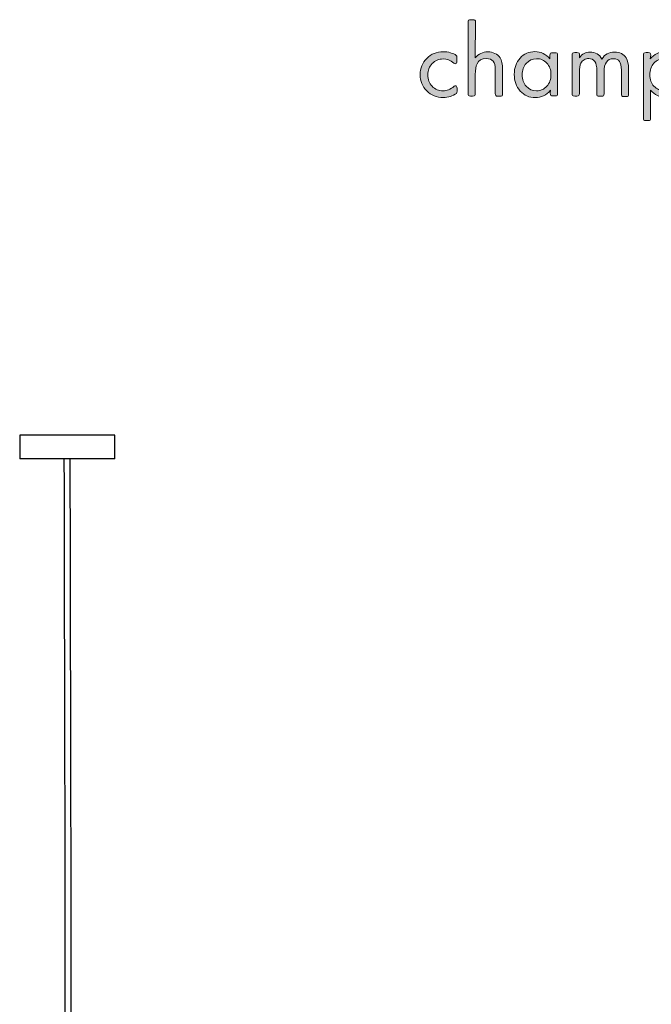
# Model space of a CAD drawing. Header units: inches. Extents: x -2076 to 2647, y -1805 to 2585.
# Tile 7 of 24: x -2022 to -1491, y 1280 to 2109. Entities that reach past the tile are written whole.
import ezdxf

# ---------------------------------------------------------------- set-up
doc = ezdxf.new("R2010")
doc.units = ezdxf.units.IN
doc.header["$MEASUREMENT"] = 0

# ---------------------------------------------------------------- blocks, each defined once
blk = doc.blocks.new('block 213')
at = {"color": 7, "lineweight": 25, "true_color": 0xffffff}
blk.add_lwpolyline([(-2022.19, 1758.86), (-2022.19, 1738.86)], dxfattribs=at)
blk = doc.blocks.new('block 214')
at = {"color": 7, "lineweight": 25, "true_color": 0xffffff}
blk.add_lwpolyline([(-1942.19, 1738.86), (-1942.19, 1758.86)], dxfattribs=at)
blk = doc.blocks.new('block 233')
at = {"color": 7, "lineweight": 25, "true_color": 0xffffff}
blk.add_lwpolyline([(-1982.19, 1738.86), (-2022.19, 1738.86)], dxfattribs=at)
blk = doc.blocks.new('block 234')
at = {"color": 7, "lineweight": 25, "true_color": 0xffffff}
blk.add_lwpolyline([(-1982.19, 1758.86), (-2022.19, 1758.86)], dxfattribs=at)
blk = doc.blocks.new('block 235')
at = {"color": 7, "lineweight": 25, "true_color": 0xffffff}
blk.add_lwpolyline([(-1942.19, 1738.86), (-1982.19, 1738.86)], dxfattribs=at)
blk = doc.blocks.new('block 236')
at = {"color": 7, "lineweight": 25, "true_color": 0xffffff}
blk.add_lwpolyline([(-1942.19, 1758.86), (-1982.19, 1758.86)], dxfattribs=at)
blk = doc.blocks.new('block 240')
at = {"color": 7, "lineweight": 25, "true_color": 0xffffff}
for points in [[(-1984.08, 1477.65), (-1984.2, 1524.37), (-1984.32, 1571.08), (-1984.42, 1617.8), (-1984.5, 1658.15), (-1984.58, 1698.51), (-1984.65, 1738.86)], [(-1984, 1195.71), (-1983.97, 1242.32), (-1983.95, 1288.93), (-1983.96, 1335.54), (-1983.97, 1382.92), (-1984.01, 1430.29), (-1984.08, 1477.66)]]:
    blk.add_open_spline(points, degree=3, knots=[0, 0, 0, 0, 1, 1, 1, 2, 2, 2, 2], dxfattribs=at)
blk = doc.blocks.new('block 241')
at = {"color": 7, "lineweight": 25, "true_color": 0xffffff}
for points in [[(-1979.08, 1477.66), (-1979.2, 1524.38), (-1979.32, 1571.1), (-1979.42, 1617.81), (-1979.5, 1658.16), (-1979.58, 1698.51), (-1979.65, 1738.86)], [(-1979, 1195.71), (-1978.97, 1242.32), (-1978.95, 1288.93), (-1978.96, 1335.55), (-1978.97, 1382.92), (-1979.01, 1430.29), (-1979.08, 1477.66)]]:
    blk.add_open_spline(points, degree=3, knots=[0, 0, 0, 0, 1, 1, 1, 2, 2, 2, 2], dxfattribs=at)
blk = doc.blocks.new('block 416')
at = {"true_color": 0xffffff}
h = blk.add_hatch(color=7, dxfattribs=at)
h.dxf.hatch_style = 2
edge = h.paths.add_edge_path()
edge.add_spline(control_points=[(-1638.78, 2076.38), (-1635.96, 2079.82), (-1632.43, 2081.5), (-1628.28, 2081.5), (-1626.08, 2081.5), (-1624.05, 2081.06), (-1622.2, 2080.17), (-1620.35, 2079.29), (-1618.94, 2078.06), (-1617.96, 2076.56), (-1616.55, 2074.35), (-1615.85, 2071.09), (-1615.85, 2066.77), (-1615.85, 2066.77), (-1615.85, 2046.4), (-1615.85, 2046.4), (-1615.85, 2045.43), (-1615.94, 2044.81), (-1616.2, 2044.54), (-1616.47, 2044.28), (-1617.08, 2044.19), (-1618.05, 2044.19), (-1618.05, 2044.19), (-1619.73, 2044.19), (-1619.73, 2044.19), (-1620.7, 2044.19), (-1621.32, 2044.37), (-1621.58, 2044.63), (-1621.85, 2044.9), (-1621.93, 2045.51), (-1621.93, 2046.48), (-1621.93, 2046.48), (-1621.93, 2066.42), (-1621.93, 2066.42), (-1621.93, 2069.77), (-1622.55, 2072.15), (-1623.7, 2073.65), (-1624.84, 2075.15), (-1626.78, 2075.85), (-1629.52, 2075.85), (-1633.31, 2075.85), (-1635.87, 2074.44), (-1637.28, 2071.53), (-1638.25, 2069.5), (-1638.78, 2066.5), (-1638.78, 2062.45), (-1638.78, 2062.45), (-1638.78, 2046.48), (-1638.78, 2046.48), (-1638.78, 2045.51), (-1638.87, 2044.9), (-1639.13, 2044.63), (-1639.4, 2044.37), (-1640.01, 2044.28), (-1640.98, 2044.28), (-1640.98, 2044.28), (-1642.66, 2044.28), (-1642.66, 2044.28), (-1643.63, 2044.28), (-1644.25, 2044.46), (-1644.51, 2044.72), (-1644.78, 2044.98), (-1644.86, 2045.6), (-1644.86, 2046.57), (-1644.86, 2046.57), (-1644.86, 2106.28), (-1644.86, 2106.28), (-1644.86, 2107.25), (-1644.69, 2107.87), (-1644.42, 2108.13), (-1644.16, 2108.4), (-1643.54, 2108.57), (-1642.57, 2108.57), (-1642.57, 2108.57), (-1640.9, 2108.57), (-1640.9, 2108.57), (-1639.93, 2108.57), (-1639.31, 2108.48), (-1639.04, 2108.22), (-1638.78, 2107.96), (-1638.6, 2107.34), (-1638.6, 2106.37), (-1638.6, 2106.37), (-1638.78, 2076.38), (-1638.78, 2076.38)], knot_values=[0, 0, 0, 0, 1, 1, 1, 2, 2, 2, 3, 3, 3, 4, 4, 4, 5, 5, 5, 6, 6, 6, 7, 7, 7, 8, 8, 8, 9, 9, 9, 10, 10, 10, 11, 11, 11, 12, 12, 12, 13, 13, 13, 14, 14, 14, 15, 15, 15, 16, 16, 16, 17, 17, 17, 18, 18, 18, 19, 19, 19, 20, 20, 20, 21, 21, 21, 22, 22, 22, 23, 23, 23, 24, 24, 24, 25, 25, 25, 26, 26, 26, 27, 27, 27, 28, 28, 28, 28], degree=3, periodic=1)
h = blk.add_hatch(color=7, dxfattribs=at)
h.dxf.hatch_style = 2
edge = h.paths.add_edge_path()
edge.add_spline(control_points=[(-1654.3, 2073.65), (-1654.3, 2072.24), (-1654.74, 2071.53), (-1655.71, 2071.53), (-1655.98, 2071.53), (-1656.33, 2071.71), (-1656.77, 2072.06), (-1659.77, 2074.35), (-1662.77, 2075.5), (-1665.77, 2075.5), (-1669.47, 2075.5), (-1672.56, 2074.18), (-1675.03, 2071.62), (-1677.5, 2069.06), (-1678.73, 2065.89), (-1678.73, 2062.09), (-1678.73, 2058.21), (-1677.5, 2055.04), (-1675.03, 2052.48), (-1672.56, 2049.92), (-1669.47, 2048.69), (-1665.85, 2048.69), (-1662.77, 2048.69), (-1659.68, 2049.92), (-1656.59, 2052.48), (-1656.15, 2052.75), (-1655.8, 2052.92), (-1655.54, 2052.92), (-1654.57, 2052.92), (-1654.12, 2052.22), (-1654.12, 2050.89), (-1654.12, 2050.89), (-1654.12, 2048.42), (-1654.12, 2048.42), (-1654.12, 2047.45), (-1654.3, 2046.84), (-1654.65, 2046.57), (-1657.74, 2044.19), (-1661.45, 2043.04), (-1665.77, 2043.04), (-1671.32, 2043.04), (-1675.91, 2044.9), (-1679.61, 2048.6), (-1683.32, 2052.31), (-1685.17, 2056.89), (-1685.17, 2062.27), (-1685.17, 2067.74), (-1683.32, 2072.33), (-1679.61, 2076.03), (-1675.91, 2079.73), (-1671.23, 2081.59), (-1665.68, 2081.59), (-1663.74, 2081.59), (-1661.71, 2081.32), (-1659.59, 2080.7), (-1657.48, 2080.09), (-1655.89, 2079.38), (-1654.74, 2078.5), (-1654.39, 2078.23), (-1654.21, 2077.62), (-1654.21, 2076.65), (-1654.21, 2076.65), (-1654.3, 2073.65), (-1654.3, 2073.65)], knot_values=[0, 0, 0, 0, 1, 1, 1, 2, 2, 2, 3, 3, 3, 4, 4, 4, 5, 5, 5, 6, 6, 6, 7, 7, 7, 8, 8, 8, 9, 9, 9, 10, 10, 10, 11, 11, 11, 12, 12, 12, 13, 13, 13, 14, 14, 14, 15, 15, 15, 16, 16, 16, 17, 17, 17, 18, 18, 18, 19, 19, 19, 20, 20, 20, 21, 21, 21, 21], degree=3, periodic=1)
h = blk.add_hatch(color=7, dxfattribs=at)
h.dxf.hatch_style = 2
edge = h.paths.add_edge_path()
edge.add_spline(control_points=[(-1575.54, 2049.13), (-1578.98, 2044.98), (-1583.22, 2042.96), (-1588.24, 2042.96), (-1593.36, 2042.96), (-1597.59, 2044.81), (-1600.94, 2048.51), (-1604.3, 2052.22), (-1605.97, 2056.89), (-1605.97, 2062.54), (-1605.97, 2068.09), (-1604.3, 2072.68), (-1601.03, 2076.29), (-1597.77, 2079.91), (-1593.62, 2081.67), (-1588.6, 2081.67), (-1583.57, 2081.67), (-1579.34, 2079.65), (-1575.9, 2075.59), (-1575.9, 2075.59), (-1575.9, 2078.5), (-1575.9, 2078.5), (-1575.9, 2079.47), (-1575.72, 2080.09), (-1575.46, 2080.35), (-1575.19, 2080.62), (-1574.49, 2080.79), (-1573.43, 2080.79), (-1573.43, 2080.79), (-1571.75, 2080.79), (-1571.75, 2080.79), (-1570.78, 2080.79), (-1570.16, 2080.7), (-1569.9, 2080.44), (-1569.63, 2080.17), (-1569.46, 2079.56), (-1569.46, 2078.59), (-1569.46, 2078.59), (-1569.46, 2046.57), (-1569.46, 2046.57), (-1569.46, 2045.6), (-1569.55, 2044.98), (-1569.81, 2044.72), (-1570.08, 2044.46), (-1570.69, 2044.37), (-1571.66, 2044.37), (-1571.66, 2044.37), (-1573.34, 2044.37), (-1573.34, 2044.37), (-1574.4, 2044.37), (-1575.01, 2044.54), (-1575.28, 2044.81), (-1575.54, 2045.07), (-1575.63, 2045.69), (-1575.63, 2046.66), (-1575.63, 2046.66), (-1575.54, 2049.13), (-1575.54, 2049.13)], knot_values=[0, 0, 0, 0, 1, 1, 1, 2, 2, 2, 3, 3, 3, 4, 4, 4, 5, 5, 5, 6, 6, 6, 7, 7, 7, 8, 8, 8, 9, 9, 9, 10, 10, 10, 11, 11, 11, 12, 12, 12, 13, 13, 13, 14, 14, 14, 15, 15, 15, 16, 16, 16, 17, 17, 17, 18, 18, 18, 19, 19, 19, 19], degree=3, periodic=1)
edge = h.paths.add_edge_path()
edge.add_spline(control_points=[(-1587.36, 2075.59), (-1590.8, 2075.59), (-1593.62, 2074.35), (-1595.92, 2071.8), (-1598.21, 2069.24), (-1599.36, 2065.98), (-1599.36, 2062.01), (-1599.36, 2058.21), (-1598.21, 2055.04), (-1595.92, 2052.48), (-1593.62, 2049.92), (-1590.71, 2048.69), (-1587.27, 2048.69), (-1583.75, 2048.69), (-1580.84, 2050.01), (-1578.54, 2052.57), (-1576.25, 2055.13), (-1575.1, 2058.39), (-1575.1, 2062.36), (-1575.1, 2066.33), (-1576.25, 2069.59), (-1578.54, 2072.06), (-1580.84, 2074.53), (-1583.75, 2075.76), (-1587.36, 2075.76), (-1587.36, 2075.76), (-1587.36, 2075.59), (-1587.36, 2075.59)], knot_values=[0, 0, 0, 0, 1, 1, 1, 2, 2, 2, 3, 3, 3, 4, 4, 4, 5, 5, 5, 6, 6, 6, 7, 7, 7, 8, 8, 8, 9, 9, 9, 9], degree=3, periodic=1)
h = blk.add_hatch(color=7, dxfattribs=at)
h.dxf.hatch_style = 2
edge = h.paths.add_edge_path()
edge.add_spline(control_points=[(-1551.2, 2076.47), (-1548.82, 2079.73), (-1545.82, 2081.32), (-1542.21, 2081.32), (-1537.71, 2081.32), (-1534.36, 2079.38), (-1532.15, 2075.41), (-1529.95, 2079.38), (-1526.42, 2081.32), (-1521.57, 2081.32), (-1517.07, 2081.32), (-1513.81, 2079.65), (-1511.78, 2076.38), (-1510.46, 2074.18), (-1509.75, 2071.09), (-1509.75, 2067.03), (-1509.75, 2067.03), (-1509.75, 2046.13), (-1509.75, 2046.13), (-1509.75, 2045.16), (-1509.84, 2044.54), (-1510.1, 2044.28), (-1510.37, 2044.01), (-1510.99, 2043.93), (-1511.96, 2043.93), (-1511.96, 2043.93), (-1513.63, 2043.93), (-1513.63, 2043.93), (-1514.6, 2043.93), (-1515.22, 2044.1), (-1515.48, 2044.37), (-1515.75, 2044.63), (-1515.84, 2045.25), (-1515.84, 2046.22), (-1515.84, 2046.22), (-1515.84, 2066.15), (-1515.84, 2066.15), (-1515.84, 2069.5), (-1516.37, 2071.97), (-1517.43, 2073.47), (-1518.48, 2074.97), (-1520.16, 2075.76), (-1522.54, 2075.76), (-1527.74, 2075.76), (-1530.39, 2071.97), (-1530.39, 2064.3), (-1530.39, 2064.3), (-1530.39, 2046.31), (-1530.39, 2046.31), (-1530.39, 2045.34), (-1530.48, 2044.72), (-1530.74, 2044.46), (-1531.01, 2044.19), (-1531.62, 2044.1), (-1532.59, 2044.1), (-1532.59, 2044.1), (-1534.27, 2044.1), (-1534.27, 2044.1), (-1535.24, 2044.1), (-1535.86, 2044.28), (-1536.12, 2044.54), (-1536.39, 2044.81), (-1536.48, 2045.43), (-1536.48, 2046.4), (-1536.48, 2046.4), (-1536.48, 2065.8), (-1536.48, 2065.8), (-1536.48, 2072.5), (-1538.77, 2075.85), (-1543.27, 2075.85), (-1544.59, 2075.85), (-1545.91, 2075.5), (-1547.15, 2074.79), (-1548.38, 2074.09), (-1549.26, 2073.12), (-1549.88, 2071.97), (-1550.76, 2070.21), (-1551.2, 2067.56), (-1551.2, 2064.12), (-1551.2, 2064.12), (-1551.2, 2046.48), (-1551.2, 2046.48), (-1551.2, 2045.51), (-1551.29, 2044.9), (-1551.56, 2044.63), (-1551.82, 2044.37), (-1552.44, 2044.28), (-1553.41, 2044.28), (-1553.41, 2044.28), (-1555.08, 2044.28), (-1555.08, 2044.28), (-1556.05, 2044.28), (-1556.67, 2044.46), (-1556.94, 2044.72), (-1557.2, 2044.98), (-1557.29, 2045.6), (-1557.29, 2046.57), (-1557.29, 2046.57), (-1557.29, 2078.59), (-1557.29, 2078.59), (-1557.29, 2079.56), (-1557.11, 2080.17), (-1556.85, 2080.44), (-1556.58, 2080.7), (-1555.97, 2080.88), (-1555, 2080.88), (-1555, 2080.88), (-1553.32, 2080.88), (-1553.32, 2080.88), (-1552.35, 2080.88), (-1551.73, 2080.79), (-1551.47, 2080.53), (-1551.2, 2080.26), (-1551.03, 2079.65), (-1551.03, 2078.68), (-1551.03, 2078.68), (-1551.2, 2076.47), (-1551.2, 2076.47)], knot_values=[0, 0, 0, 0, 1, 1, 1, 2, 2, 2, 3, 3, 3, 4, 4, 4, 5, 5, 5, 6, 6, 6, 7, 7, 7, 8, 8, 8, 9, 9, 9, 10, 10, 10, 11, 11, 11, 12, 12, 12, 13, 13, 13, 14, 14, 14, 15, 15, 15, 16, 16, 16, 17, 17, 17, 18, 18, 18, 19, 19, 19, 20, 20, 20, 21, 21, 21, 22, 22, 22, 23, 23, 23, 24, 24, 24, 25, 25, 25, 26, 26, 26, 27, 27, 27, 28, 28, 28, 29, 29, 29, 30, 30, 30, 31, 31, 31, 32, 32, 32, 33, 33, 33, 34, 34, 34, 35, 35, 35, 36, 36, 36, 37, 37, 37, 38, 38, 38, 39, 39, 39, 39], degree=3, periodic=1)
h = blk.add_hatch(color=7, dxfattribs=at)
h.dxf.hatch_style = 2
edge = h.paths.add_edge_path()
edge.add_spline(control_points=[(-1491.58, 2075.59), (-1488.06, 2079.65), (-1483.82, 2081.67), (-1478.88, 2081.67), (-1473.77, 2081.67), (-1469.54, 2079.82), (-1466.18, 2076.12), (-1462.83, 2072.41), (-1461.16, 2067.83), (-1461.16, 2062.27), (-1461.16, 2056.71), (-1462.83, 2052.13), (-1466.1, 2048.51), (-1469.36, 2044.9), (-1473.5, 2043.13), (-1478.53, 2043.13), (-1483.56, 2043.13), (-1487.79, 2045.16), (-1491.23, 2049.31), (-1491.23, 2049.31), (-1491.23, 2025.85), (-1491.23, 2025.85), (-1491.23, 2024.88), (-1491.32, 2024.26), (-1491.58, 2023.99), (-1491.85, 2023.73), (-1492.47, 2023.64), (-1493.44, 2023.64), (-1493.44, 2023.64), (-1495.11, 2023.64), (-1495.11, 2023.64), (-1496.08, 2023.64), (-1496.7, 2023.82), (-1496.96, 2024.08), (-1497.23, 2024.35), (-1497.32, 2024.96), (-1497.32, 2025.93), (-1497.32, 2025.93), (-1497.32, 2078.59), (-1497.32, 2078.59), (-1497.32, 2079.56), (-1497.14, 2080.17), (-1496.88, 2080.44), (-1496.61, 2080.7), (-1495.99, 2080.88), (-1495.02, 2080.88), (-1495.02, 2080.88), (-1493.35, 2080.88), (-1493.35, 2080.88), (-1492.38, 2080.88), (-1491.76, 2080.79), (-1491.5, 2080.53), (-1491.23, 2080.26), (-1491.06, 2079.65), (-1491.06, 2078.68), (-1491.06, 2078.68), (-1491.58, 2075.59), (-1491.58, 2075.59)], knot_values=[0, 0, 0, 0, 1, 1, 1, 2, 2, 2, 3, 3, 3, 4, 4, 4, 5, 5, 5, 6, 6, 6, 7, 7, 7, 8, 8, 8, 9, 9, 9, 10, 10, 10, 11, 11, 11, 12, 12, 12, 13, 13, 13, 14, 14, 14, 15, 15, 15, 16, 16, 16, 17, 17, 17, 18, 18, 18, 19, 19, 19, 19], degree=3, periodic=1)
edge = h.paths.add_edge_path()
edge.add_spline(control_points=[(-1479.68, 2075.85), (-1483.21, 2075.85), (-1486.12, 2074.53), (-1488.41, 2071.97), (-1490.7, 2069.41), (-1491.85, 2066.15), (-1491.85, 2062.18), (-1491.85, 2058.21), (-1490.7, 2055.04), (-1488.41, 2052.57), (-1486.12, 2050.1), (-1483.12, 2048.87), (-1479.5, 2048.87), (-1476.06, 2048.87), (-1473.24, 2050.19), (-1471.04, 2052.75), (-1468.83, 2055.3), (-1467.68, 2058.57), (-1467.68, 2062.54), (-1467.68, 2066.33), (-1468.83, 2069.5), (-1471.12, 2072.06), (-1473.42, 2074.62), (-1476.33, 2075.94), (-1479.77, 2075.94), (-1479.77, 2075.94), (-1479.68, 2075.85), (-1479.68, 2075.85)], knot_values=[0, 0, 0, 0, 1, 1, 1, 2, 2, 2, 3, 3, 3, 4, 4, 4, 5, 5, 5, 6, 6, 6, 7, 7, 7, 8, 8, 8, 9, 9, 9, 9], degree=3, periodic=1)
at = {"lineweight": 0}
for points, knots in [([(-1638.78, 2076.38), (-1635.96, 2079.82), (-1632.43, 2081.5), (-1628.28, 2081.5), (-1626.08, 2081.5), (-1624.05, 2081.06), (-1622.2, 2080.17), (-1620.35, 2079.29), (-1618.94, 2078.06), (-1617.96, 2076.56), (-1616.55, 2074.35), (-1615.85, 2071.09), (-1615.85, 2066.77), (-1615.85, 2066.77), (-1615.85, 2046.4), (-1615.85, 2046.4), (-1615.85, 2045.43), (-1615.94, 2044.81), (-1616.2, 2044.54), (-1616.47, 2044.28), (-1617.08, 2044.19), (-1618.05, 2044.19), (-1618.05, 2044.19), (-1619.73, 2044.19), (-1619.73, 2044.19), (-1620.7, 2044.19), (-1621.32, 2044.37), (-1621.58, 2044.63), (-1621.85, 2044.9), (-1621.93, 2045.51), (-1621.93, 2046.48), (-1621.93, 2046.48), (-1621.93, 2066.42), (-1621.93, 2066.42), (-1621.93, 2069.77), (-1622.55, 2072.15), (-1623.7, 2073.65), (-1624.84, 2075.15), (-1626.78, 2075.85), (-1629.52, 2075.85), (-1633.31, 2075.85), (-1635.87, 2074.44), (-1637.28, 2071.53), (-1638.25, 2069.5), (-1638.78, 2066.5), (-1638.78, 2062.45), (-1638.78, 2062.45), (-1638.78, 2046.48), (-1638.78, 2046.48), (-1638.78, 2045.51), (-1638.87, 2044.9), (-1639.13, 2044.63), (-1639.4, 2044.37), (-1640.01, 2044.28), (-1640.98, 2044.28), (-1640.98, 2044.28), (-1642.66, 2044.28), (-1642.66, 2044.28), (-1643.63, 2044.28), (-1644.25, 2044.46), (-1644.51, 2044.72), (-1644.78, 2044.98), (-1644.86, 2045.6), (-1644.86, 2046.57), (-1644.86, 2046.57), (-1644.86, 2106.28), (-1644.86, 2106.28), (-1644.86, 2107.25), (-1644.69, 2107.87), (-1644.42, 2108.13), (-1644.16, 2108.4), (-1643.54, 2108.57), (-1642.57, 2108.57), (-1642.57, 2108.57), (-1640.9, 2108.57), (-1640.9, 2108.57), (-1639.93, 2108.57), (-1639.31, 2108.48), (-1639.04, 2108.22), (-1638.78, 2107.96), (-1638.6, 2107.34), (-1638.6, 2106.37), (-1638.6, 2106.37), (-1638.78, 2076.38), (-1638.78, 2076.38)], [0, 0, 0, 0, 1, 1, 1, 2, 2, 2, 3, 3, 3, 4, 4, 4, 5, 5, 5, 6, 6, 6, 7, 7, 7, 8, 8, 8, 9, 9, 9, 10, 10, 10, 11, 11, 11, 12, 12, 12, 13, 13, 13, 14, 14, 14, 15, 15, 15, 16, 16, 16, 17, 17, 17, 18, 18, 18, 19, 19, 19, 20, 20, 20, 21, 21, 21, 22, 22, 22, 23, 23, 23, 24, 24, 24, 25, 25, 25, 26, 26, 26, 27, 27, 27, 28, 28, 28, 28]), ([(-1654.3, 2073.65), (-1654.3, 2072.24), (-1654.74, 2071.53), (-1655.71, 2071.53), (-1655.98, 2071.53), (-1656.33, 2071.71), (-1656.77, 2072.06), (-1659.77, 2074.35), (-1662.77, 2075.5), (-1665.77, 2075.5), (-1669.47, 2075.5), (-1672.56, 2074.18), (-1675.03, 2071.62), (-1677.5, 2069.06), (-1678.73, 2065.89), (-1678.73, 2062.09), (-1678.73, 2058.21), (-1677.5, 2055.04), (-1675.03, 2052.48), (-1672.56, 2049.92), (-1669.47, 2048.69), (-1665.85, 2048.69), (-1662.77, 2048.69), (-1659.68, 2049.92), (-1656.59, 2052.48), (-1656.15, 2052.75), (-1655.8, 2052.92), (-1655.54, 2052.92), (-1654.57, 2052.92), (-1654.12, 2052.22), (-1654.12, 2050.89), (-1654.12, 2050.89), (-1654.12, 2048.42), (-1654.12, 2048.42), (-1654.12, 2047.45), (-1654.3, 2046.84), (-1654.65, 2046.57), (-1657.74, 2044.19), (-1661.45, 2043.04), (-1665.77, 2043.04), (-1671.32, 2043.04), (-1675.91, 2044.9), (-1679.61, 2048.6), (-1683.32, 2052.31), (-1685.17, 2056.89), (-1685.17, 2062.27), (-1685.17, 2067.74), (-1683.32, 2072.33), (-1679.61, 2076.03), (-1675.91, 2079.73), (-1671.23, 2081.59), (-1665.68, 2081.59), (-1663.74, 2081.59), (-1661.71, 2081.32), (-1659.59, 2080.7), (-1657.48, 2080.09), (-1655.89, 2079.38), (-1654.74, 2078.5), (-1654.39, 2078.23), (-1654.21, 2077.62), (-1654.21, 2076.65), (-1654.21, 2076.65), (-1654.3, 2073.65), (-1654.3, 2073.65)], [0, 0, 0, 0, 1, 1, 1, 2, 2, 2, 3, 3, 3, 4, 4, 4, 5, 5, 5, 6, 6, 6, 7, 7, 7, 8, 8, 8, 9, 9, 9, 10, 10, 10, 11, 11, 11, 12, 12, 12, 13, 13, 13, 14, 14, 14, 15, 15, 15, 16, 16, 16, 17, 17, 17, 18, 18, 18, 19, 19, 19, 20, 20, 20, 21, 21, 21, 21]), ([(-1575.54, 2049.13), (-1578.98, 2044.98), (-1583.22, 2042.96), (-1588.24, 2042.96), (-1593.36, 2042.96), (-1597.59, 2044.81), (-1600.94, 2048.51), (-1604.3, 2052.22), (-1605.97, 2056.89), (-1605.97, 2062.54), (-1605.97, 2068.09), (-1604.3, 2072.68), (-1601.03, 2076.29), (-1597.77, 2079.91), (-1593.62, 2081.67), (-1588.6, 2081.67), (-1583.57, 2081.67), (-1579.34, 2079.65), (-1575.9, 2075.59), (-1575.9, 2075.59), (-1575.9, 2078.5), (-1575.9, 2078.5), (-1575.9, 2079.47), (-1575.72, 2080.09), (-1575.46, 2080.35), (-1575.19, 2080.62), (-1574.49, 2080.79), (-1573.43, 2080.79), (-1573.43, 2080.79), (-1571.75, 2080.79), (-1571.75, 2080.79), (-1570.78, 2080.79), (-1570.16, 2080.7), (-1569.9, 2080.44), (-1569.63, 2080.17), (-1569.46, 2079.56), (-1569.46, 2078.59), (-1569.46, 2078.59), (-1569.46, 2046.57), (-1569.46, 2046.57), (-1569.46, 2045.6), (-1569.55, 2044.98), (-1569.81, 2044.72), (-1570.08, 2044.46), (-1570.69, 2044.37), (-1571.66, 2044.37), (-1571.66, 2044.37), (-1573.34, 2044.37), (-1573.34, 2044.37), (-1574.4, 2044.37), (-1575.01, 2044.54), (-1575.28, 2044.81), (-1575.54, 2045.07), (-1575.63, 2045.69), (-1575.63, 2046.66), (-1575.63, 2046.66), (-1575.54, 2049.13), (-1575.54, 2049.13)], [0, 0, 0, 0, 1, 1, 1, 2, 2, 2, 3, 3, 3, 4, 4, 4, 5, 5, 5, 6, 6, 6, 7, 7, 7, 8, 8, 8, 9, 9, 9, 10, 10, 10, 11, 11, 11, 12, 12, 12, 13, 13, 13, 14, 14, 14, 15, 15, 15, 16, 16, 16, 17, 17, 17, 18, 18, 18, 19, 19, 19, 19]), ([(-1551.2, 2076.47), (-1548.82, 2079.73), (-1545.82, 2081.32), (-1542.21, 2081.32), (-1537.71, 2081.32), (-1534.36, 2079.38), (-1532.15, 2075.41), (-1529.95, 2079.38), (-1526.42, 2081.32), (-1521.57, 2081.32), (-1517.07, 2081.32), (-1513.81, 2079.65), (-1511.78, 2076.38), (-1510.46, 2074.18), (-1509.75, 2071.09), (-1509.75, 2067.03), (-1509.75, 2067.03), (-1509.75, 2046.13), (-1509.75, 2046.13), (-1509.75, 2045.16), (-1509.84, 2044.54), (-1510.1, 2044.28), (-1510.37, 2044.01), (-1510.99, 2043.93), (-1511.96, 2043.93), (-1511.96, 2043.93), (-1513.63, 2043.93), (-1513.63, 2043.93), (-1514.6, 2043.93), (-1515.22, 2044.1), (-1515.48, 2044.37), (-1515.75, 2044.63), (-1515.84, 2045.25), (-1515.84, 2046.22), (-1515.84, 2046.22), (-1515.84, 2066.15), (-1515.84, 2066.15), (-1515.84, 2069.5), (-1516.37, 2071.97), (-1517.43, 2073.47), (-1518.48, 2074.97), (-1520.16, 2075.76), (-1522.54, 2075.76), (-1527.74, 2075.76), (-1530.39, 2071.97), (-1530.39, 2064.3), (-1530.39, 2064.3), (-1530.39, 2046.31), (-1530.39, 2046.31), (-1530.39, 2045.34), (-1530.48, 2044.72), (-1530.74, 2044.46), (-1531.01, 2044.19), (-1531.62, 2044.1), (-1532.59, 2044.1), (-1532.59, 2044.1), (-1534.27, 2044.1), (-1534.27, 2044.1), (-1535.24, 2044.1), (-1535.86, 2044.28), (-1536.12, 2044.54), (-1536.39, 2044.81), (-1536.48, 2045.43), (-1536.48, 2046.4), (-1536.48, 2046.4), (-1536.48, 2065.8), (-1536.48, 2065.8), (-1536.48, 2072.5), (-1538.77, 2075.85), (-1543.27, 2075.85), (-1544.59, 2075.85), (-1545.91, 2075.5), (-1547.15, 2074.79), (-1548.38, 2074.09), (-1549.26, 2073.12), (-1549.88, 2071.97), (-1550.76, 2070.21), (-1551.2, 2067.56), (-1551.2, 2064.12), (-1551.2, 2064.12), (-1551.2, 2046.48), (-1551.2, 2046.48), (-1551.2, 2045.51), (-1551.29, 2044.9), (-1551.56, 2044.63), (-1551.82, 2044.37), (-1552.44, 2044.28), (-1553.41, 2044.28), (-1553.41, 2044.28), (-1555.08, 2044.28), (-1555.08, 2044.28), (-1556.05, 2044.28), (-1556.67, 2044.46), (-1556.94, 2044.72), (-1557.2, 2044.98), (-1557.29, 2045.6), (-1557.29, 2046.57), (-1557.29, 2046.57), (-1557.29, 2078.59), (-1557.29, 2078.59), (-1557.29, 2079.56), (-1557.11, 2080.17), (-1556.85, 2080.44), (-1556.58, 2080.7), (-1555.97, 2080.88), (-1555, 2080.88), (-1555, 2080.88), (-1553.32, 2080.88), (-1553.32, 2080.88), (-1552.35, 2080.88), (-1551.73, 2080.79), (-1551.47, 2080.53), (-1551.2, 2080.26), (-1551.03, 2079.65), (-1551.03, 2078.68), (-1551.03, 2078.68), (-1551.2, 2076.47), (-1551.2, 2076.47)], [0, 0, 0, 0, 1, 1, 1, 2, 2, 2, 3, 3, 3, 4, 4, 4, 5, 5, 5, 6, 6, 6, 7, 7, 7, 8, 8, 8, 9, 9, 9, 10, 10, 10, 11, 11, 11, 12, 12, 12, 13, 13, 13, 14, 14, 14, 15, 15, 15, 16, 16, 16, 17, 17, 17, 18, 18, 18, 19, 19, 19, 20, 20, 20, 21, 21, 21, 22, 22, 22, 23, 23, 23, 24, 24, 24, 25, 25, 25, 26, 26, 26, 27, 27, 27, 28, 28, 28, 29, 29, 29, 30, 30, 30, 31, 31, 31, 32, 32, 32, 33, 33, 33, 34, 34, 34, 35, 35, 35, 36, 36, 36, 37, 37, 37, 38, 38, 38, 39, 39, 39, 39]), ([(-1491.58, 2075.59), (-1488.06, 2079.65), (-1483.82, 2081.67), (-1478.88, 2081.67), (-1473.77, 2081.67), (-1469.54, 2079.82), (-1466.18, 2076.12), (-1462.83, 2072.41), (-1461.16, 2067.83), (-1461.16, 2062.27), (-1461.16, 2056.71), (-1462.83, 2052.13), (-1466.1, 2048.51), (-1469.36, 2044.9), (-1473.5, 2043.13), (-1478.53, 2043.13), (-1483.56, 2043.13), (-1487.79, 2045.16), (-1491.23, 2049.31), (-1491.23, 2049.31), (-1491.23, 2025.85), (-1491.23, 2025.85), (-1491.23, 2024.88), (-1491.32, 2024.26), (-1491.58, 2023.99), (-1491.85, 2023.73), (-1492.47, 2023.64), (-1493.44, 2023.64), (-1493.44, 2023.64), (-1495.11, 2023.64), (-1495.11, 2023.64), (-1496.08, 2023.64), (-1496.7, 2023.82), (-1496.96, 2024.08), (-1497.23, 2024.35), (-1497.32, 2024.96), (-1497.32, 2025.93), (-1497.32, 2025.93), (-1497.32, 2078.59), (-1497.32, 2078.59), (-1497.32, 2079.56), (-1497.14, 2080.17), (-1496.88, 2080.44), (-1496.61, 2080.7), (-1495.99, 2080.88), (-1495.02, 2080.88), (-1495.02, 2080.88), (-1493.35, 2080.88), (-1493.35, 2080.88), (-1492.38, 2080.88), (-1491.76, 2080.79), (-1491.5, 2080.53), (-1491.23, 2080.26), (-1491.06, 2079.65), (-1491.06, 2078.68), (-1491.06, 2078.68), (-1491.58, 2075.59), (-1491.58, 2075.59)], [0, 0, 0, 0, 1, 1, 1, 2, 2, 2, 3, 3, 3, 4, 4, 4, 5, 5, 5, 6, 6, 6, 7, 7, 7, 8, 8, 8, 9, 9, 9, 10, 10, 10, 11, 11, 11, 12, 12, 12, 13, 13, 13, 14, 14, 14, 15, 15, 15, 16, 16, 16, 17, 17, 17, 18, 18, 18, 19, 19, 19, 19]), ([(-1587.36, 2075.59), (-1590.8, 2075.59), (-1593.62, 2074.35), (-1595.92, 2071.8), (-1598.21, 2069.24), (-1599.36, 2065.98), (-1599.36, 2062.01), (-1599.36, 2058.21), (-1598.21, 2055.04), (-1595.92, 2052.48), (-1593.62, 2049.92), (-1590.71, 2048.69), (-1587.27, 2048.69), (-1583.75, 2048.69), (-1580.84, 2050.01), (-1578.54, 2052.57), (-1576.25, 2055.13), (-1575.1, 2058.39), (-1575.1, 2062.36), (-1575.1, 2066.33), (-1576.25, 2069.59), (-1578.54, 2072.06), (-1580.84, 2074.53), (-1583.75, 2075.76), (-1587.36, 2075.76), (-1587.36, 2075.76), (-1587.36, 2075.59), (-1587.36, 2075.59)], [0, 0, 0, 0, 1, 1, 1, 2, 2, 2, 3, 3, 3, 4, 4, 4, 5, 5, 5, 6, 6, 6, 7, 7, 7, 8, 8, 8, 9, 9, 9, 9]), ([(-1479.68, 2075.85), (-1483.21, 2075.85), (-1486.12, 2074.53), (-1488.41, 2071.97), (-1490.7, 2069.41), (-1491.85, 2066.15), (-1491.85, 2062.18), (-1491.85, 2058.21), (-1490.7, 2055.04), (-1488.41, 2052.57), (-1486.12, 2050.1), (-1483.12, 2048.87), (-1479.5, 2048.87), (-1476.06, 2048.87), (-1473.24, 2050.19), (-1471.04, 2052.75), (-1468.83, 2055.3), (-1467.68, 2058.57), (-1467.68, 2062.54), (-1467.68, 2066.33), (-1468.83, 2069.5), (-1471.12, 2072.06), (-1473.42, 2074.62), (-1476.33, 2075.94), (-1479.77, 2075.94), (-1479.77, 2075.94), (-1479.68, 2075.85), (-1479.68, 2075.85)], [0, 0, 0, 0, 1, 1, 1, 2, 2, 2, 3, 3, 3, 4, 4, 4, 5, 5, 5, 6, 6, 6, 7, 7, 7, 8, 8, 8, 9, 9, 9, 9])]:
    blk.add_open_spline(points, degree=3, knots=knots, dxfattribs=at)

msp = doc.modelspace()

# ---------------------------------------------------------------- block references
for name in ['block 416', 'block 213', 'block 234', 'block 236', 'block 214', 'block 233', 'block 240', 'block 235', 'block 241']:
    msp.add_blockref(name, (0, 0))

doc.saveas('drawing.dxf')
